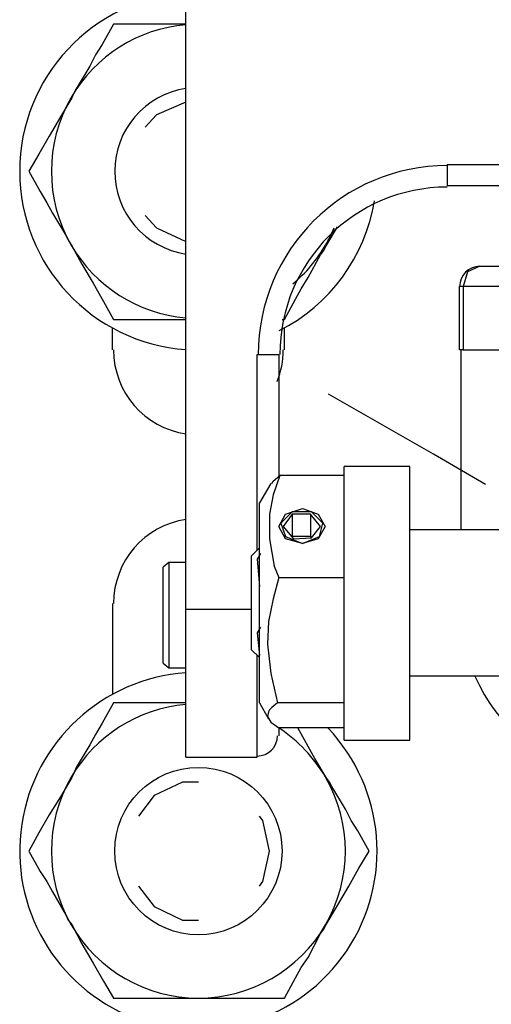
# Model space of a CAD drawing. Extents: x 1152 to 2559, y 156 to 782.
# Tile 64 of 111: x 2063.22 to 2064.63, y 511.51 to 514.44. Entities that reach past the tile are written whole.
import ezdxf

# ---------------------------------------------------------------- set-up
doc = ezdxf.new("R2010")
doc.units = 0
doc.header["$MEASUREMENT"] = 0
doc.layers.add('DISPENSER-SUMP', color=1, linetype='CONTINUOUS')

msp = doc.modelspace()

# ---------------------------------------------------------------- linework, layer by layer
at = {"layer": 'DISPENSER-SUMP', "color": 1, "linetype": 'Continuous'}
for p, q in [((2063.71819, 512.68827), (2063.71819, 515.25974)), ((2063.50306, 514.42611), (2063.46944, 514.36561)), ((2063.52995, 514.42611), (2063.50306, 514.42611)), ((2063.5602, 514.42611), (2063.52995, 514.42611)), ((2063.62071, 514.42611), (2063.5602, 514.42611)), ((2063.65096, 514.42611), (2063.62071, 514.42611)), ((2063.68121, 514.42611), (2063.65096, 514.42611)), ((2063.71819, 514.42611), (2063.68121, 514.42611)), ((2063.46944, 514.36561), (2063.44928, 514.33536)), ((2063.44928, 514.33536), (2063.43247, 514.30174)), ((2063.43247, 514.30174), (2063.39213, 514.23451)), ((2063.37869, 514.20762), (2063.34507, 514.15048)), ((2063.38541, 514.22107), (2063.37869, 514.20762)), ((2063.39213, 514.23451), (2063.38541, 514.22107)), ((2063.71819, 514.19418), (2063.63079, 514.1572)), ((2063.34507, 514.15048), (2063.31146, 514.09334)), ((2063.63079, 514.1572), (2063.59718, 514.12023)), ((2063.31146, 514.09334), (2063.2812, 514.03955)), ((2063.2812, 514.03955), (2063.25095, 513.98913)), ((2064.49467, 514.0093), (2064.92829, 514.0093)), ((2064.49467, 514.0093), (2064.49467, 513.96224)), ((2063.25095, 513.98913), (2063.28457, 513.92863)), ((2064.49467, 513.96224), (2064.49467, 513.94543)), ((2064.92829, 513.94543), (2064.49467, 513.94543)), ((2063.28457, 513.92863), (2063.30473, 513.89501)), ((2063.30473, 513.89501), (2063.32154, 513.86476)), ((2063.32154, 513.86476), (2063.36188, 513.79753)), ((2063.59718, 513.85804), (2063.63079, 513.82106)), ((2063.36188, 513.79753), (2063.3686, 513.78409)), ((2063.63079, 513.82106), (2063.71819, 513.78072)), ((2064.135, 513.76728), (2064.16862, 513.82442)), ((2063.3686, 513.78409), (2063.37869, 513.76728)), ((2063.37869, 513.76728), (2063.40894, 513.7135)), ((2064.08122, 513.67316), (2064.1182, 513.74039)), ((2064.1182, 513.74039), (2064.12828, 513.75383)), ((2064.12828, 513.75383), (2064.135, 513.76728)), ((2063.40894, 513.7135), (2063.44255, 513.65635)), ((2064.55518, 513.68997), (2064.54173, 513.64627)), ((2064.59215, 513.70677), (2064.55518, 513.68997)), ((2064.59215, 513.70677), (2064.70644, 513.70677)), ((2063.44255, 513.65635), (2063.47281, 513.60257)), ((2064.06105, 513.63955), (2064.08122, 513.67316)), ((2064.04424, 513.60929), (2064.06105, 513.63955)), ((2064.53165, 513.45803), (2064.53165, 513.64627)), ((2064.54173, 513.64627), (2064.53165, 513.64627)), ((2064.62241, 513.64627), (2064.54173, 513.64627)), ((2064.54173, 513.64627), (2064.54173, 513.45803)), ((2064.73333, 513.64627), (2064.62241, 513.64627)), ((2063.47281, 513.60257), (2063.50306, 513.54879)), ((2064.01063, 513.54879), (2064.04424, 513.60929)), ((2063.50306, 513.54879), (2063.52995, 513.54879)), ((2063.52995, 513.54879), (2063.5602, 513.54879)), ((2063.5602, 513.54879), (2063.61735, 513.54879)), ((2063.61735, 513.54879), (2063.6476, 513.54879)), ((2063.6476, 513.54879), (2063.71819, 513.54879)), ((2064.00391, 513.54879), (2064.01063, 513.54879)), ((2063.4997, 513.45803), (2063.4997, 513.5219)), ((2064.01063, 513.45803), (2064.01063, 513.5219)), ((2064.54173, 513.45803), (2064.53165, 513.45803)), ((2064.53501, 513.45803), (2064.53501, 512.92357)), ((2064.54173, 513.45803), (2064.62241, 513.45803)), ((2064.62241, 513.45803), (2064.73333, 513.45803)), ((2063.92996, 512.86306), (2063.92996, 513.44458)), ((2063.92996, 513.44458), (2063.97365, 513.44458)), ((2063.97365, 513.44458), (2063.99382, 513.44458)), ((2063.99382, 513.44458), (2063.99382, 513.08155)), ((2064.45434, 513.14878), (2064.14172, 513.32693)), ((2064.60896, 513.05802), (2064.45434, 513.14878)), ((2064.38375, 513.1118), (2064.18878, 513.1118)), ((2064.18878, 513.09164), (2064.18878, 513.1118)), ((2064.38375, 513.09164), (2064.38375, 513.1118)), ((2063.97365, 513.06138), (2063.97702, 513.06811)), ((2063.99718, 513.08491), (2063.97702, 513.02777)), ((2063.97702, 513.06811), (2063.99718, 513.08491)), ((2064.18878, 513.08491), (2063.99718, 513.08491)), ((2064.18878, 513.03449), (2064.18878, 513.09164)), ((2064.38375, 513.03449), (2064.38375, 513.09164)), ((2063.97029, 513.06138), (2063.93668, 513.00424)), ((2063.97702, 513.02777), (2063.96693, 512.97063)), ((2064.18878, 512.94373), (2064.18878, 513.03449)), ((2064.38375, 512.94373), (2064.38375, 513.03449)), ((2063.93668, 512.98071), (2063.93668, 513.00424)), ((2063.93668, 512.91684), (2063.93668, 512.98071)), ((2064.01399, 512.97063), (2064.06441, 512.98743)), ((2064.06441, 512.98743), (2064.11147, 512.97063)), ((2063.96693, 512.97063), (2063.96693, 512.89667)), ((2063.99382, 512.93365), (2064.01399, 512.97063)), ((2064.03416, 512.97735), (2064.00055, 512.94373)), ((2064.03416, 512.97063), (2064.00727, 512.93365)), ((2064.0913, 512.97735), (2064.03416, 512.97735)), ((2064.03416, 512.97063), (2064.03416, 512.9034)), ((2064.08794, 512.97063), (2064.03416, 512.97063)), ((2064.08794, 512.97063), (2064.08794, 512.9034)), ((2064.1182, 512.93365), (2064.08794, 512.97063)), ((2064.12492, 512.94373), (2064.0913, 512.97735)), ((2064.11147, 512.97063), (2064.13164, 512.93365)), ((2064.01399, 512.89667), (2063.99382, 512.93365)), ((2064.00055, 512.94373), (2064.01399, 512.9034)), ((2064.00727, 512.93365), (2064.03752, 512.89667)), ((2064.0913, 512.90004), (2064.1182, 512.93365)), ((2064.13164, 512.93365), (2064.11147, 512.89667)), ((2064.11483, 512.9034), (2064.12492, 512.94373)), ((2064.18878, 512.83281), (2064.18878, 512.94373)), ((2064.38375, 512.83281), (2064.38375, 512.94373)), ((2064.68291, 512.92357), (2064.38375, 512.92357)), ((2063.93668, 512.81936), (2063.93668, 512.91684)), ((2063.96693, 512.89667), (2063.98038, 512.816)), ((2064.01399, 512.9034), (2064.06441, 512.88323)), ((2064.06441, 512.88323), (2064.01399, 512.89667)), ((2064.08794, 512.9034), (2064.03416, 512.9034)), ((2064.03752, 512.89667), (2064.0913, 512.90004)), ((2064.06441, 512.88323), (2064.11483, 512.9034)), ((2064.11147, 512.89667), (2064.06441, 512.88323)), ((2064.0913, 512.90004), (2064.08794, 512.9034)), ((2063.93668, 512.86978), (2063.91315, 512.84625)), ((2063.91315, 512.81936), (2063.91315, 512.84625)), ((2063.94004, 512.85298), (2063.92996, 512.83617)), ((2063.92996, 512.83617), (2063.93668, 512.7555)), ((2064.18878, 512.70507), (2064.18878, 512.83281)), ((2064.38375, 512.70507), (2064.38375, 512.83281)), ((2063.66777, 512.82609), (2063.65096, 512.81264)), ((2063.65096, 512.78575), (2063.65096, 512.81264)), ((2063.71819, 512.82609), (2063.66777, 512.82609)), ((2063.66777, 512.82609), (2063.66777, 512.80592)), ((2063.66777, 512.80592), (2063.66777, 512.74877)), ((2063.91315, 512.74877), (2063.91315, 512.81936)), ((2063.93668, 512.70507), (2063.93668, 512.81936)), ((2063.98038, 512.816), (2063.9871, 512.79919)), ((2063.65096, 512.71516), (2063.65096, 512.78575)), ((2063.99382, 512.78239), (2063.97702, 512.71852)), ((2063.9871, 512.79919), (2063.99382, 512.78239)), ((2063.99382, 512.78239), (2064.18878, 512.78239)), ((2063.66777, 512.74877), (2063.66777, 512.67146)), ((2063.91315, 512.66138), (2063.91315, 512.74877)), ((2063.65096, 512.6244), (2063.65096, 512.71516)), ((2063.97702, 512.71852), (2063.97029, 512.68491)), ((2063.4997, 512.70507), (2063.4997, 512.43616)), ((2063.71819, 512.68827), (2063.91315, 512.68827)), ((2063.71819, 512.55045), (2063.71819, 512.68827)), ((2063.93668, 512.59079), (2063.93668, 512.70507)), ((2064.18878, 512.5807), (2064.18878, 512.70507)), ((2064.38375, 512.5807), (2064.38375, 512.70507)), ((2063.66777, 512.67146), (2063.66777, 512.59079)), ((2063.91315, 512.59415), (2063.91315, 512.66138)), ((2063.97029, 512.68491), (2063.96357, 512.65129)), ((2063.94004, 512.63448), (2063.92996, 512.61768)), ((2063.96357, 512.65129), (2063.96021, 512.58406)), ((2063.65096, 512.55381), (2063.65096, 512.6244)), ((2063.92996, 512.61768), (2063.93668, 512.55045)), ((2063.66777, 512.59079), (2063.66777, 512.53364)), ((2063.91315, 512.56726), (2063.91315, 512.59415)), ((2063.93668, 512.49331), (2063.93668, 512.59079)), ((2063.96021, 512.58406), (2063.97029, 512.49667)), ((2064.18878, 512.46641), (2064.18878, 512.5807)), ((2064.38375, 512.46641), (2064.38375, 512.5807)), ((2063.65096, 512.52692), (2063.65096, 512.55381)), ((2063.71819, 512.42944), (2063.71819, 512.55045)), ((2063.91315, 512.56726), (2063.93668, 512.54373)), ((2063.92996, 512.42944), (2063.92996, 512.55045)), ((2063.65096, 512.52692), (2063.66777, 512.51347)), ((2063.66777, 512.53364), (2063.66777, 512.51347)), ((2063.66777, 512.51347), (2063.71819, 512.51347)), ((2063.93668, 512.42944), (2063.93668, 512.49331)), ((2063.97029, 512.49667), (2063.99046, 512.40927)), ((2064.38375, 512.48994), (2064.68291, 512.48994)), ((2064.18878, 512.37566), (2064.18878, 512.46641)), ((2064.38375, 512.37566), (2064.38375, 512.46641)), ((2063.71819, 512.33196), (2063.71819, 512.42944)), ((2063.92996, 512.33196), (2063.92996, 512.42944)), ((2063.93668, 512.40927), (2063.93668, 512.42944)), ((2063.50306, 512.40927), (2063.46944, 512.34877)), ((2063.52995, 512.40927), (2063.50306, 512.40927)), ((2063.5602, 512.40927), (2063.52995, 512.40927)), ((2063.62071, 512.40927), (2063.5602, 512.40927)), ((2063.65096, 512.40927), (2063.62071, 512.40927)), ((2063.68121, 512.40927), (2063.65096, 512.40927)), ((2063.71819, 512.40927), (2063.68121, 512.40927)), ((2063.93668, 512.40927), (2063.96357, 512.36221)), ((2063.97365, 512.39583), (2063.96693, 512.3891)), ((2063.99046, 512.40927), (2063.97365, 512.39583)), ((2064.18878, 512.40927), (2063.99046, 512.40927)), ((2063.96357, 512.38238), (2063.96021, 512.36893)), ((2063.96021, 512.36893), (2063.97029, 512.35213)), ((2063.96693, 512.3891), (2063.96357, 512.38238)), ((2064.18878, 512.31851), (2064.18878, 512.37566)), ((2064.38375, 512.31851), (2064.38375, 512.37566)), ((2063.46944, 512.34877), (2063.44928, 512.31515)), ((2063.97029, 512.35213), (2063.99382, 512.33532)), ((2063.99382, 512.33532), (2063.99382, 512.31851)), ((2064.18878, 512.33532), (2063.99382, 512.33532)), ((2064.10139, 512.24456), (2064.05097, 512.33532)), ((2063.44928, 512.31515), (2063.43247, 512.2849)), ((2063.71819, 512.27145), (2063.71819, 512.33196)), ((2063.92996, 512.27145), (2063.92996, 512.33196)), ((2063.99382, 512.31851), (2063.99382, 512.31179)), ((2064.18878, 512.29834), (2064.18878, 512.31851)), ((2064.38375, 512.29834), (2064.38375, 512.31851)), ((2063.43247, 512.2849), (2063.39213, 512.21767)), ((2064.18878, 512.29834), (2064.38375, 512.29834)), ((2063.71819, 512.24792), (2063.71819, 512.27145)), ((2063.71819, 512.24792), (2063.92996, 512.24792)), ((2063.92996, 512.24792), (2063.92996, 512.27145)), ((2063.39213, 512.21767), (2063.38541, 512.20086)), ((2064.135, 512.18742), (2064.10139, 512.24456)), ((2063.38541, 512.20086), (2063.37869, 512.18742)), ((2063.37869, 512.18742), (2063.34507, 512.13027)), ((2063.7081, 512.17397), (2063.62407, 512.13364)), ((2063.75516, 512.17397), (2063.7081, 512.17397)), ((2064.14509, 512.17397), (2064.135, 512.18742)), ((2064.15181, 512.16053), (2064.14509, 512.17397)), ((2064.19215, 512.0933), (2064.15181, 512.16053)), ((2063.34507, 512.13027), (2063.31146, 512.07649)), ((2063.62407, 512.13364), (2063.57701, 512.07313)), ((2063.31146, 512.07649), (2063.2812, 512.02271)), ((2063.94676, 512.05968), (2063.93668, 512.07313)), ((2064.20895, 512.05968), (2064.19215, 512.0933)), ((2063.96693, 511.96893), (2063.94676, 512.05968)), ((2064.22912, 512.02943), (2064.20895, 512.05968)), ((2063.2812, 512.02271), (2063.25095, 511.96893)), ((2064.26274, 511.96893), (2064.22912, 512.02943)), ((2063.25095, 511.96893), (2063.28457, 511.90842)), ((2063.94676, 511.87817), (2063.96693, 511.96893)), ((2064.23248, 511.91851), (2064.26274, 511.96893)), ((2063.28457, 511.90842), (2063.30473, 511.87817)), ((2064.20223, 511.86472), (2064.23248, 511.91851)), ((2063.30473, 511.87817), (2063.32154, 511.84792)), ((2063.93668, 511.86472), (2063.94676, 511.87817)), ((2063.32154, 511.84792), (2063.36188, 511.77733)), ((2063.57701, 511.86472), (2063.62407, 511.80422)), ((2064.16862, 511.80758), (2064.20223, 511.86472)), ((2064.135, 511.75043), (2064.16862, 511.80758)), ((2063.62407, 511.80422), (2063.7081, 511.76388)), ((2063.36188, 511.77733), (2063.3686, 511.76388)), ((2063.3686, 511.76388), (2063.37869, 511.75043)), ((2063.37869, 511.75043), (2063.40894, 511.69329)), ((2063.7081, 511.76388), (2063.75516, 511.76388)), ((2064.12828, 511.73699), (2064.135, 511.75043)), ((2064.08122, 511.65295), (2064.1182, 511.72354)), ((2064.1182, 511.72354), (2064.12828, 511.73699)), ((2063.40894, 511.69329), (2063.44255, 511.63615)), ((2063.44255, 511.63615), (2063.47281, 511.58236)), ((2064.06105, 511.6227), (2064.08122, 511.65295)), ((2064.04424, 511.59245), (2064.06105, 511.6227)), ((2063.47281, 511.58236), (2063.50306, 511.53194)), ((2064.01063, 511.53194), (2064.04424, 511.59245)), ((2063.50306, 511.53194), (2063.52995, 511.53194)), ((2063.52995, 511.53194), (2063.5602, 511.53194)), ((2063.5602, 511.53194), (2063.61735, 511.53194)), ((2063.61735, 511.53194), (2063.6476, 511.53194)), ((2063.6476, 511.53194), (2063.67785, 511.53194)), ((2063.67785, 511.53194), (2063.74172, 511.53194)), ((2063.74172, 511.53194), (2063.75516, 511.53194)), ((2063.75516, 511.53194), (2063.8392, 511.53194)), ((2063.8392, 511.53194), (2063.91987, 511.53194)), ((2063.91987, 511.53194), (2063.96357, 511.53194)), ((2063.96357, 511.53194), (2064.01063, 511.53194))]:
    msp.add_line(p, q, dxfattribs=at)
msp.add_circle((2063.75516, 511.96893), 0.24874, dxfattribs=at)
for centre, radius, start, end in [((2063.75516, 513.98913), 0.5311, 94.0078, 265.9922), ((2063.75516, 513.98913), 0.43698, 94.8739, 149.87096), ((2063.75516, 513.98913), 0.43698, 149.87096, 210.12904), ((2063.75516, 513.98913), 0.24874, 98.56914, 261.43086), ((2064.49467, 513.44458), 0.56135, 90, 180), ((2064.49467, 513.44458), 0.49749, 90, 180), ((2063.75516, 513.98913), 0.5311, 296.89152, 350.47774), ((2063.75516, 513.98913), 0.43698, 329.87096, 337.38014), ((2063.75516, 513.98913), 0.43698, 210.12904, 265.1261), ((2063.75516, 513.98913), 0.43698, 309.97592, 329.87096), ((2064.59215, 513.64627), 0.06051, 90, 180), ((2063.75516, 513.45803), 0.25211, 180, 261.65611), ((2063.75516, 513.45803), 0.25211, 338.19859, 0), ((2063.75516, 512.70507), 0.25211, 98.34389, 180), ((2063.75516, 511.96893), 0.5311, 94.0078, 43.45184), ((2065.06947, 512.70507), 0.53783, 203.67054, 255.87681), ((2063.75516, 511.96893), 0.43698, 94.8739, 149.87096), ((2063.92996, 512.31179), 0.06051, 270, 0), ((2063.75516, 511.96893), 0.43698, 30.12904, 56.67878), ((2063.75516, 511.96893), 0.43698, 149.87096, 210.12904), ((2063.75516, 511.96893), 0.43698, 329.87096, 30.12904), ((2063.75516, 511.96893), 0.43698, 210.12904, 270), ((2063.75516, 511.96893), 0.43698, 270, 329.87096)]:
    msp.add_arc(centre, radius, start, end, dxfattribs=at)

doc.saveas('drawing.dxf')
